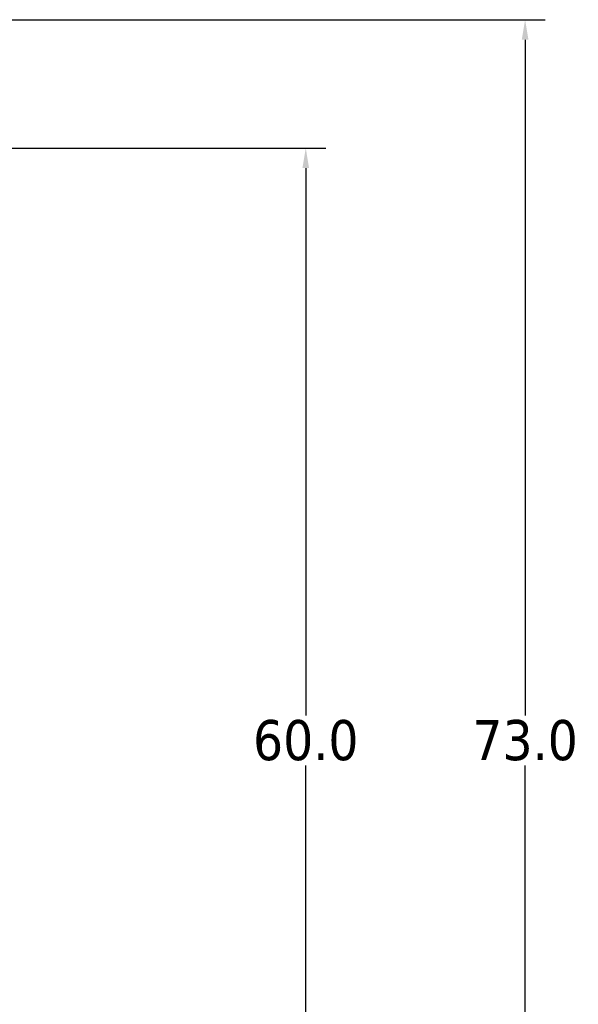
# Model space of a CAD drawing. Header units: millimetres. Extents: x 51 to 212, y 42 to 128.
# Tile 256 of 256: x 184 to 212, y 78 to 128. Entities that reach past the tile are written whole.
import ezdxf

# ---------------------------------------------------------------- set-up
doc = ezdxf.new("R2010")
doc.units = ezdxf.units.MM
doc.styles.add('Tahoma', font='tahoma.ttf')
doc.dimstyles.new('DimStyle1', dxfattribs={"dimtxt": 2.034359, "dimasz": 1.01718, "dimexe": 1.01718, "dimexo": 1.01718, "dimgap": 0.203436, "dimtad": 0, "dimtih": 1, "dimtoh": 1, "dimdec": 1, "dimzin": 0, "dimdsep": 46, "dimtxsty": 'Tahoma', "dimcen": 0.09, "dimadec": 0, "dimazin": 0, "dimtfac": 1, "dimtdec": 4, "dimtofl": 0, "dimtmove": 0, "dimatfit": 3, "dimfxl": 0, "dimtolj": 1, "dimtzin": 0, "dimarcsym": 0})

# ---------------------------------------------------------------- blocks, each defined once
blk = doc.blocks.new('*D25')
at = {"color": 0, "lineweight": -2}
for p, q in [((166.519, 121.454), (199.041, 121.454)), ((198.024, 120.437), (198.024, 92.718)), ((198.024, 62.471), (198.024, 90.191)), ((166.519, 61.454), (199.041, 61.454))]:
    blk.add_line(p, q, dxfattribs=at)
at = {"color": 0}
for points in [[(198.193, 120.437), (197.854, 120.437), (198.024, 121.454)], [(197.854, 62.471), (198.193, 62.471), (198.024, 61.454)]]:
    blk.add_solid(points, dxfattribs=at)
at = {"layer": 'Defpoints', "color": 0}
for p in [(165.502, 121.454), (198.024, 121.454), (165.502, 61.454)]:
    blk.add_point(p, dxfattribs=at)
at = {"color": 0, "insert": (198.024, 91.454), "char_height": 2.0344, "attachment_point": 5, "style": 'Tahoma'}
blk.add_mtext('\\A1;60.0', dxfattribs=at)
blk = doc.blocks.new('*D26')
at = {"color": 0, "lineweight": -2}
for p, q in [((127.819, 127.954), (210.156, 127.954)), ((209.139, 126.937), (209.139, 92.718)), ((209.139, 55.971), (209.139, 90.191)), ((127.819, 54.954), (210.156, 54.954))]:
    blk.add_line(p, q, dxfattribs=at)
at = {"color": 0}
for points in [[(209.308, 126.937), (208.969, 126.937), (209.139, 127.954)], [(208.969, 55.971), (209.308, 55.971), (209.139, 54.954)]]:
    blk.add_solid(points, dxfattribs=at)
at = {"layer": 'Defpoints', "color": 0}
for p in [(126.802, 127.954), (209.139, 127.954), (126.802, 54.954)]:
    blk.add_point(p, dxfattribs=at)
at = {"color": 0, "insert": (209.139, 91.454), "char_height": 2.0344, "attachment_point": 5, "style": 'Tahoma'}
blk.add_mtext('\\A1;73.0', dxfattribs=at)

msp = doc.modelspace()

# ---------------------------------------------------------------- dimensions: what is measured, and where the dimension line sits
at = {"color": 250}
for base, p1, p2, picture, middle in [((209.139, 127.954, 31), (126.802, 54.954, 31), (126.802, 127.954, 31), '*D26', (209.139, 91.454, 31)), ((198.024, 121.454, 31), (165.502, 61.454, 31), (165.502, 121.454, 31), '*D25', (198.024, 91.454, 31))]:
    dim = msp.add_linear_dim(base=base, p1=p1, p2=p2, angle=90, dimstyle='DimStyle1', dxfattribs=at)
    dim.commit()
    dim.dimension.update_dxf_attribs({"geometry": picture, "text_midpoint": middle})

doc.saveas('drawing.dxf')
